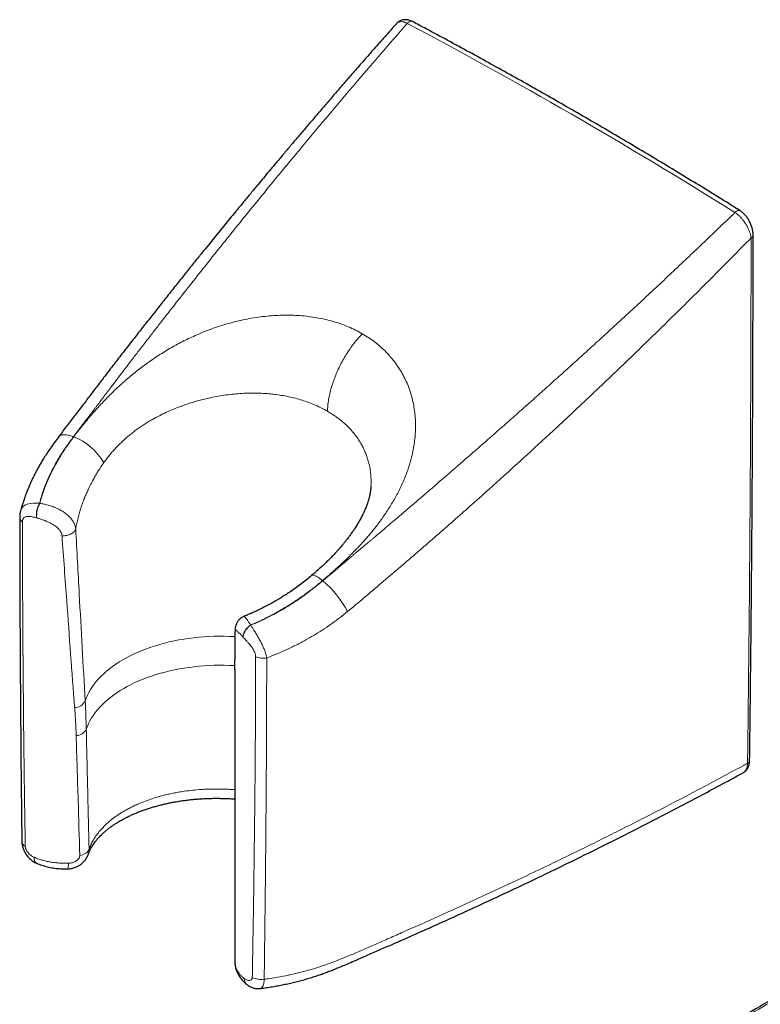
# Model space of a CAD drawing. Header units: millimetres. Extents: x 8 to 1162, y 12 to 2222.
# Tile 6 of 54: x 898 to 953, y 451 to 525. Entities that reach past the tile are written whole.
import ezdxf

# ---------------------------------------------------------------- set-up
doc = ezdxf.new("R2010")
doc.units = ezdxf.units.MM

msp = doc.modelspace()

# ---------------------------------------------------------------- linework, layer by layer
at = {"color": 7, "linetype": 'Continuous', "lineweight": 30}
for p, q in [((924.116, 489.966), (924.116, 489.957)), ((913.877, 476.138), (913.877, 476.862)), ((913.873, 476.138), (913.873, 454.16)), ((913.873, 454.159), (913.874, 454.138))]:
    msp.add_line(p, q, dxfattribs=at)
at = {"color": 8, "linetype": 'Continuous', "lineweight": 0}
for p, q in [((899.168, 488.663), (899.185, 488.66)), ((915.067, 479.486), (915.057, 479.497)), ((913.877, 476.862), (913.877, 478.695))]:
    msp.add_line(p, q, dxfattribs=at)
at = {"color": 8, "linetype": 'Continuous', "lineweight": 0, "flags": 128}
for points in [[(901.719, 493.682), (901.578, 493.73), (901.443, 493.768), (901.314, 493.797), (901.192, 493.815), (901.077, 493.824), (900.972, 493.822), (900.876, 493.81), (900.79, 493.788), (900.715, 493.757), (900.65, 493.715), (900.598, 493.664), (900.585, 493.648)], [(901.737, 493.672), (901.735, 493.673), (901.732, 493.674), (901.73, 493.676), (901.728, 493.677), (901.726, 493.678), (901.723, 493.679), (901.721, 493.681), (901.719, 493.682)], [(897.734, 488.072), (897.745, 488.126), (897.821, 488.286), (897.932, 488.422), (898.071, 488.526), (898.243, 488.604), (898.465, 488.66), (898.722, 488.685), (898.938, 488.683), (899.169, 488.663), (899.169, 488.663), (899.169, 488.663)], [(920.48, 482.852), (920.371, 482.938), (920.267, 483.014), (920.168, 483.081), (920.074, 483.137), (919.988, 483.182), (919.908, 483.216), (919.837, 483.239), (919.773, 483.25), (919.719, 483.25), (919.673, 483.238), (919.642, 483.218)], [(920.48, 482.852), (920.482, 482.85), (920.485, 482.849), (920.487, 482.848), (920.489, 482.846), (920.492, 482.845), (920.494, 482.843), (920.496, 482.842), (920.498, 482.841)], [(902.601, 473.781), (902.68, 473.998), (902.773, 474.214), (902.879, 474.427), (902.999, 474.639), (903.133, 474.847), (903.28, 475.052), (903.44, 475.254), (903.613, 475.453), (903.798, 475.648), (903.996, 475.838), (904.206, 476.025), (904.428, 476.206), (904.661, 476.383), (904.905, 476.555), (905.161, 476.721), (905.426, 476.882), (905.702, 477.037), (905.988, 477.185), (906.283, 477.328), (906.587, 477.464), (906.9, 477.594), (907.22, 477.717), (907.549, 477.833), (907.884, 477.942), (908.227, 478.043), (908.575, 478.138), (908.93, 478.224), (909.289, 478.303), (909.654, 478.375), (910.023, 478.438), (910.395, 478.494), (910.772, 478.541), (911.15, 478.581), (911.531, 478.612), (911.914, 478.635), (912.298, 478.65), (912.683, 478.657), (913.068, 478.655), (913.452, 478.645), (913.836, 478.627), (913.877, 478.625)], [(913.878, 476.442), (913.838, 476.444), (913.457, 476.462), (913.076, 476.472), (912.695, 476.474), (912.314, 476.468), (911.933, 476.453), (911.554, 476.43), (911.176, 476.4), (910.8, 476.361), (910.428, 476.314), (910.058, 476.259), (909.693, 476.197), (909.331, 476.126), (908.974, 476.048), (908.623, 475.963), (908.277, 475.87), (907.938, 475.769), (907.605, 475.662), (907.279, 475.547), (906.961, 475.426), (906.651, 475.298), (906.349, 475.163), (906.056, 475.022), (905.773, 474.875), (905.499, 474.721), (905.235, 474.562), (904.981, 474.398), (904.738, 474.228), (904.506, 474.053), (904.286, 473.874), (904.077, 473.689), (903.88, 473.501), (903.695, 473.308), (903.523, 473.112), (903.364, 472.912), (903.217, 472.708), (903.084, 472.502), (902.964, 472.293), (902.857, 472.081), (902.764, 471.868), (902.685, 471.652)]]:
    msp.add_lwpolyline(points, dxfattribs=at)
at = {"color": 8, "linetype": 'Continuous', "lineweight": 0}
for centre, radius, start, end in [((900.155, 489.563), 4.403, 29.26238, 68.94225), ((900.768, 487.75), 1.842, 150.28877, 185.52772), ((900.801, 487.752), 1.854, 150.67839, 185.72089), ((915.265, 476.779), 8.008, 27.76854, 49.19382), ((915.75, 478.392), 1.304, 122.1066, 170.18148), ((915.771, 478.379), 1.311, 122.46707, 170.30612), ((901.772, 474.227), 0.942, 272.28243, 331.72213), ((901.898, 472.08), 0.896, 271.49423, 331.52075), ((952.372, 469.327), 0.252, 291.90802, 354.74413), ((898.282, 463.251), 0.452, 184.42913, 245.04618), ((902.132, 463.014), 0.862, 274.46725, 331.89553), ((899.178, 461.925), 0.427, 167.6044, 235.86729), ((900.266, 461.472), 1.073, 342.01247, 4.94842), ((915.865, 454.353), 1.538, 243.59522, 277.9119), ((915.169, 452.859), 0.576, 178.25909, 229.37931)]:
    msp.add_arc(centre, radius, start, end, dxfattribs=at)
msp.add_ellipse((939.32, 119.538), major_axis=(-207.731, 422.504), ratio=0.573691, start_param=5.536402, end_param=5.613694, dxfattribs=at)
at = {"color": 7, "linetype": 'Continuous', "lineweight": 30}
for points, knots in [([(927.232, 524.932), (927.224, 524.936), (927.197, 524.95), (927.127, 524.983), (927.029, 525.021), (926.914, 525.051), (926.799, 525.069), (926.687, 525.074), (926.575, 525.066), (926.467, 525.044), (926.364, 525.01), (926.268, 524.965), (926.18, 524.91), (926.099, 524.845), (926.052, 524.795), (926.028, 524.77)], [0, 0, 0, 0, 0.020241, 0.071966, 0.164835, 0.258615, 0.339904, 0.427782, 0.513263, 0.597604, 0.680522, 0.761132, 0.840441, 0.920487, 1, 1, 1, 1]), ([(951.905, 510.689), (951.62, 510.867), (950.792, 511.384), (949.422, 512.231), (947.796, 513.228), (946.169, 514.214), (944.541, 515.191), (942.914, 516.157), (941.287, 517.112), (939.659, 518.057), (938.032, 518.992), (936.404, 519.917), (934.777, 520.831), (933.15, 521.735), (931.522, 522.628), (929.896, 523.511), (928.466, 524.278), (927.579, 524.748), (927.234, 524.931)], [0, 0, 0, 0, 0.034718, 0.100674, 0.166627, 0.232579, 0.298528, 0.364476, 0.430423, 0.49637, 0.562317, 0.628264, 0.694211, 0.76016, 0.82611, 0.892062, 0.958017, 1, 1, 1, 1]), ([(926.029, 524.771), (925.839, 524.557), (925.378, 524.04), (924.661, 523.228), (923.884, 522.345), (923.136, 521.491), (922.418, 520.667), (921.729, 519.873), (921.048, 519.084), (920.376, 518.303), (919.716, 517.532), (919.09, 516.798), (918.497, 516.1), (917.938, 515.439), (917.411, 514.814), (916.918, 514.226), (916.456, 513.676), (916.027, 513.162), (915.656, 512.716), (915.337, 512.332), (915.065, 512.004), (914.799, 511.683), (914.526, 511.353), (914.219, 510.98), (913.874, 510.56), (913.489, 510.092), (913.079, 509.591), (912.645, 509.059), (912.186, 508.495), (911.703, 507.899), (911.177, 507.248), (910.607, 506.541), (909.992, 505.774), (909.349, 504.968), (908.677, 504.123), (908.018, 503.292), (907.376, 502.477), (906.753, 501.683), (906.111, 500.862), (905.45, 500.015), (904.772, 499.139), (904.128, 498.303), (903.521, 497.507), (902.951, 496.757), (902.368, 495.991), (901.778, 495.214), (901.176, 494.432), (900.783, 493.911), (900.585, 493.648)], [0, 0, 0, 0, 0.021102, 0.051026, 0.07995, 0.107874, 0.134799, 0.160725, 0.18565, 0.211914, 0.236968, 0.260812, 0.283447, 0.304872, 0.325088, 0.344093, 0.361889, 0.378476, 0.393853, 0.405086, 0.415573, 0.425548, 0.436132, 0.447469, 0.461525, 0.476589, 0.492662, 0.509743, 0.527832, 0.54693, 0.567036, 0.590317, 0.614818, 0.64054, 0.667482, 0.695644, 0.720046, 0.745293, 0.771377, 0.798297, 0.826049, 0.854674, 0.877823, 0.901519, 0.925753, 0.95044, 0.975053, 1, 1, 1, 1]), ([(952.889, 508.854), (952.889, 508.865), (952.889, 508.897), (952.886, 508.978), (952.875, 509.094), (952.852, 509.235), (952.819, 509.377), (952.777, 509.517), (952.726, 509.655), (952.667, 509.79), (952.601, 509.92), (952.527, 510.046), (952.447, 510.166), (952.361, 510.28), (952.268, 510.386), (952.17, 510.485), (952.067, 510.575), (951.981, 510.64), (951.923, 510.677), (951.906, 510.688), (951.905, 510.689)], [0, 0, 0, 0, 0.016968, 0.049722, 0.118858, 0.18729, 0.254423, 0.322055, 0.38872, 0.454142, 0.519464, 0.58441, 0.648625, 0.712246, 0.776451, 0.84092, 0.904224, 0.968598, 0.998072, 1, 1, 1, 1]), ([(952.621, 469.304), (952.635, 470.344), (952.67, 473.006), (952.72, 477.396), (952.769, 482.409), (952.809, 487.523), (952.841, 492.658), (952.865, 497.913), (952.88, 503.26), (952.887, 506.917), (952.886, 508.794), (952.886, 508.854)], [0, 0, 0, 0, 0.079247, 0.202642, 0.33394, 0.460174, 0.590755, 0.723388, 0.858237, 0.995454, 1, 1, 1, 1]), ([(900.585, 493.648), (900.484, 493.511), (900.283, 493.239), (899.997, 492.834), (899.731, 492.442), (899.533, 492.136), (899.393, 491.909), (899.301, 491.756), (899.212, 491.605), (899.13, 491.462), (899.057, 491.332), (898.991, 491.212), (898.925, 491.088), (898.839, 490.924), (898.734, 490.718), (898.619, 490.481), (898.512, 490.25), (898.424, 490.05), (898.353, 489.885), (898.295, 489.744), (898.234, 489.595), (898.167, 489.422), (898.097, 489.235), (898.031, 489.05), (897.974, 488.882), (897.926, 488.736), (897.882, 488.597), (897.836, 488.45), (897.785, 488.273), (897.748, 488.145), (897.73, 488.074), (897.73, 488.073)], [0, 0, 0, 0, 0.0787638, 0.1569628, 0.229978, 0.2993979, 0.3271118, 0.3550515, 0.383079, 0.4094393, 0.4328493, 0.4533166, 0.4742334, 0.4992082, 0.5413, 0.5839746, 0.6249761, 0.6632002, 0.6890896, 0.7115167, 0.7366927, 0.7670229, 0.8014546, 0.8336402, 0.8625213, 0.8886226, 0.908752, 0.9339148, 0.964136, 0.9994454, 1, 1, 1, 1]), ([(924.119, 489.967), (924.117, 489.944), (924.115, 489.901), (924.109, 489.827), (924.101, 489.753), (924.094, 489.698), (924.089, 489.658), (924.084, 489.619), (924.077, 489.574), (924.068, 489.52), (924.057, 489.458), (924.044, 489.389), (924.03, 489.318), (924.014, 489.246), (923.995, 489.164), (923.972, 489.074), (923.946, 488.981), (923.921, 488.894), (923.893, 488.805), (923.862, 488.707), (923.821, 488.59), (923.772, 488.457), (923.715, 488.311), (923.656, 488.168), (923.6, 488.044), (923.548, 487.929), (923.491, 487.811), (923.423, 487.674), (923.344, 487.522), (923.255, 487.361), (923.163, 487.199), (923.068, 487.04), (922.975, 486.891), (922.888, 486.755), (922.808, 486.636), (922.726, 486.515), (922.631, 486.378), (922.518, 486.222), (922.4, 486.065), (922.299, 485.934), (922.219, 485.832), (922.153, 485.749), (922.078, 485.657), (921.986, 485.545), (921.872, 485.41), (921.736, 485.253), (921.575, 485.073), (921.389, 484.87), (921.175, 484.645), (920.932, 484.398), (920.658, 484.13), (920.351, 483.843), (920.011, 483.535), (919.768, 483.327), (919.642, 483.218)], [0, 0, 0, 0, 0.018213, 0.033724, 0.046591, 0.056644, 0.064104, 0.072044, 0.080841, 0.090963, 0.102569, 0.115671, 0.128571, 0.141228, 0.153932, 0.170918, 0.187085, 0.200941, 0.213551, 0.230011, 0.247661, 0.268068, 0.291211, 0.313025, 0.331353, 0.346041, 0.362616, 0.381959, 0.404003, 0.42633, 0.449137, 0.471021, 0.491886, 0.510529, 0.526557, 0.540706, 0.559678, 0.581768, 0.603917, 0.623542, 0.634933, 0.645298, 0.657228, 0.672273, 0.690447, 0.711775, 0.736287, 0.764031, 0.79508, 0.829447, 0.86711, 0.908037, 0.952295, 1, 1, 1, 1]), ([(897.729, 488.071), (897.719, 488.03), (897.699, 487.948), (897.682, 487.824), (897.674, 487.711), (897.672, 487.643), (897.672, 487.612)], [0, 0, 0, 0, 0.268615, 0.541738, 0.795205, 1, 1, 1, 1]), ([(897.672, 487.612), (897.672, 487.611), (897.671, 487.609), (897.672, 487.606), (897.672, 487.605)], [0, 0, 0, 0, 0.388258, 1, 1, 1, 1]), ([(897.673, 487.605), (897.673, 487.145), (897.674, 485.322), (897.683, 482.11), (897.7, 477.948), (897.727, 473.718), (897.763, 469.42), (897.798, 465.912), (897.825, 463.836), (897.833, 463.216)], [0, 0, 0, 0, 0.056819, 0.225122, 0.395974, 0.569401, 0.745418, 0.924013, 1, 1, 1, 1]), ([(919.642, 483.218), (919.504, 483.104), (919.238, 482.882), (918.838, 482.572), (918.457, 482.292), (918.097, 482.041), (917.76, 481.817), (917.45, 481.62), (917.167, 481.448), (916.907, 481.295), (916.544, 481.09), (916.07, 480.837), (915.589, 480.603), (915.219, 480.434), (914.943, 480.314), (914.722, 480.221), (914.593, 480.17), (914.568, 480.161)], [0, 0, 0, 0, 0.092396, 0.178663, 0.258906, 0.333183, 0.401525, 0.462845, 0.51837, 0.56804, 0.613836, 0.727485, 0.836493, 0.880408, 0.930505, 0.986973, 1, 1, 1, 1]), ([(914.569, 480.159), (914.562, 480.157), (914.519, 480.142), (914.446, 480.103), (914.35, 480.043), (914.263, 479.974), (914.186, 479.899), (914.122, 479.821), (914.067, 479.741), (914.02, 479.659), (913.982, 479.574), (913.951, 479.491), (913.928, 479.41), (913.911, 479.33), (913.899, 479.251), (913.89, 479.169), (913.883, 479.074), (913.879, 478.956), (913.877, 478.835), (913.877, 478.753), (913.876, 478.724)], [0, 0, 0, 0, 0.010393, 0.069224, 0.126678, 0.182906, 0.238042, 0.290751, 0.338423, 0.389559, 0.43943, 0.488382, 0.536818, 0.58566, 0.6363, 0.691475, 0.756216, 0.843721, 0.944186, 1, 1, 1, 1]), ([(913.876, 478.725), (913.876, 478.686), (913.874, 478.068), (913.874, 477.45), (913.875, 476.87)], [0, 0, 0, 0, 0.062841, 1, 1, 1, 1]), ([(952.127, 468.376), (952.137, 468.381), (952.177, 468.401), (952.243, 468.448), (952.322, 468.517), (952.392, 468.594), (952.453, 468.679), (952.506, 468.772), (952.55, 468.873), (952.584, 468.98), (952.608, 469.095), (952.621, 469.202), (952.622, 469.273), (952.623, 469.302)], [0, 0, 0, 0, 0.028438, 0.12497, 0.220215, 0.314325, 0.410177, 0.50835, 0.608736, 0.71015, 0.815055, 0.923998, 1, 1, 1, 1]), ([(985.983, 469.133), (985.198, 468.709), (983.546, 467.817), (981.037, 466.452), (978.453, 465.037), (975.878, 463.618), (973.31, 462.193), (970.751, 460.762), (968.201, 459.327), (965.659, 457.886), (963.127, 456.44), (960.604, 454.989), (958.093, 453.534), (955.592, 452.074), (953.099, 450.609), (950.614, 449.138), (948.138, 447.661), (945.671, 446.18), (943.213, 444.694), (940.765, 443.203), (938.602, 441.879), (937.259, 441.049), (936.726, 440.72)], [0, 0, 0, 0, 0.046255, 0.097347, 0.148463, 0.199597, 0.250744, 0.3019, 0.35306, 0.404216, 0.455364, 0.506499, 0.557616, 0.608613, 0.659706, 0.710806, 0.761911, 0.813019, 0.864125, 0.915228, 0.966324, 1, 1, 1, 1]), ([(915.774, 452.139), (915.789, 452.141), (915.95, 452.161), (916.254, 452.205), (916.686, 452.272), (917.113, 452.348), (917.534, 452.429), (917.95, 452.518), (918.362, 452.614), (918.768, 452.717), (919.169, 452.826), (919.565, 452.943), (919.956, 453.067), (920.322, 453.191), (920.666, 453.314), (920.987, 453.436), (921.335, 453.572), (921.717, 453.728), (922.147, 453.909), (922.622, 454.115), (923.206, 454.369), (924.247, 454.821), (925.631, 455.42), (927.303, 456.157), (928.906, 456.871), (930.53, 457.605), (932.145, 458.346), (933.753, 459.092), (935.352, 459.845), (936.944, 460.604), (938.527, 461.369), (940.103, 462.141), (941.675, 462.921), (943.243, 463.709), (944.806, 464.505), (946.361, 465.307), (947.907, 466.114), (949.445, 466.928), (950.852, 467.682), (951.743, 468.166), (952.127, 468.375)], [0, 0, 0, 0, 0.00096, 0.010626, 0.020326, 0.029919, 0.039481, 0.049021, 0.058547, 0.068068, 0.077593, 0.087127, 0.096678, 0.106256, 0.114386, 0.122574, 0.130954, 0.141492, 0.152801, 0.16536, 0.180006, 0.20055, 0.250377, 0.292751, 0.33748, 0.382208, 0.426935, 0.47166, 0.516383, 0.561104, 0.605821, 0.650533, 0.695306, 0.740388, 0.785468, 0.83055, 0.875632, 0.920718, 0.965807, 1, 1, 1, 1]), ([(902.836, 462.239), (902.843, 462.26), (902.868, 462.336), (902.924, 462.468), (903.002, 462.633), (903.091, 462.795), (903.19, 462.953), (903.298, 463.109), (903.417, 463.265), (903.548, 463.421), (903.686, 463.572), (903.831, 463.719), (903.986, 463.865), (904.156, 464.013), (904.339, 464.16), (904.532, 464.305), (904.734, 464.447), (904.948, 464.587), (905.171, 464.723), (905.404, 464.856), (905.645, 464.984), (905.897, 465.109), (906.158, 465.23), (906.427, 465.346), (906.704, 465.458), (906.988, 465.564), (907.282, 465.665), (907.583, 465.761), (907.89, 465.852), (908.205, 465.936), (908.525, 466.015), (908.85, 466.088), (909.181, 466.154), (909.516, 466.214), (909.856, 466.267), (910.2, 466.314), (910.548, 466.355), (910.899, 466.389), (911.254, 466.416), (911.611, 466.436), (911.968, 466.45), (912.326, 466.457), (912.684, 466.456), (913.042, 466.449), (913.401, 466.435), (913.678, 466.42), (913.835, 466.408), (913.873, 466.405)], [0, 0, 0, 0, 0.00992, 0.035874, 0.061224, 0.085991, 0.109752, 0.13251, 0.155508, 0.178652, 0.201841, 0.222568, 0.244198, 0.266929, 0.289459, 0.311864, 0.334218, 0.356557, 0.379283, 0.401374, 0.423728, 0.446251, 0.468847, 0.491459, 0.513638, 0.536319, 0.558954, 0.581596, 0.60428, 0.626999, 0.649741, 0.672459, 0.695172, 0.717906, 0.740685, 0.763532, 0.786395, 0.809278, 0.832272, 0.855299, 0.878255, 0.901095, 0.923923, 0.946824, 0.969712, 0.992629, 1, 1, 1, 1]), ([(897.832, 463.217), (897.832, 463.214), (897.83, 463.169), (897.838, 463.079), (897.856, 462.95), (897.885, 462.819), (897.925, 462.688), (897.976, 462.557), (898.037, 462.429), (898.108, 462.302), (898.191, 462.179), (898.284, 462.06), (898.386, 461.948), (898.499, 461.843), (898.62, 461.749), (898.747, 461.666), (898.854, 461.607), (898.92, 461.58), (898.938, 461.573)], [0, 0, 0, 0, 0.004217, 0.06623, 0.129899, 0.193669, 0.260189, 0.326351, 0.393426, 0.462602, 0.53349, 0.604523, 0.676913, 0.750904, 0.824463, 0.897214, 0.97062, 1, 1, 1, 1]), ([(901.287, 461.141), (901.297, 461.141), (901.354, 461.141), (901.459, 461.152), (901.6, 461.175), (901.74, 461.211), (901.876, 461.258), (902.009, 461.318), (902.137, 461.388), (902.259, 461.469), (902.373, 461.561), (902.48, 461.662), (902.577, 461.773), (902.664, 461.891), (902.738, 462.016), (902.795, 462.131), (902.821, 462.206), (902.832, 462.236)], [0, 0, 0, 0, 0.014986, 0.085015, 0.155373, 0.227024, 0.299061, 0.370025, 0.442105, 0.515268, 0.587896, 0.66053, 0.734143, 0.807607, 0.879737, 0.952594, 1, 1, 1, 1]), ([(898.938, 461.571), (898.938, 461.571), (899.003, 461.542), (899.137, 461.49), (899.341, 461.417), (899.551, 461.353), (899.764, 461.298), (899.982, 461.25), (900.202, 461.211), (900.424, 461.18), (900.647, 461.158), (900.871, 461.144), (901.084, 461.137), (901.223, 461.14), (901.287, 461.141)], [0, 0, 0, 0, 0.000842, 0.093812, 0.186696, 0.279448, 0.372058, 0.464544, 0.556782, 0.648213, 0.739536, 0.830888, 0.922317, 1, 1, 1, 1]), ([(913.875, 454.111), (913.876, 454.075), (913.878, 453.987), (913.896, 453.848), (913.927, 453.694), (913.971, 453.543), (914.027, 453.394), (914.094, 453.249), (914.173, 453.108), (914.264, 452.97), (914.366, 452.836), (914.479, 452.706), (914.605, 452.582), (914.711, 452.487), (914.778, 452.436), (914.795, 452.422)], [0, 0, 0, 0, 0.054433, 0.133794, 0.213188, 0.292893, 0.373185, 0.454332, 0.536203, 0.619225, 0.703777, 0.790006, 0.877981, 0.967667, 1, 1, 1, 1]), ([(914.795, 452.422), (914.822, 452.401), (914.885, 452.352), (914.993, 452.288), (915.112, 452.23), (915.231, 452.187), (915.352, 452.155), (915.478, 452.134), (915.608, 452.127), (915.707, 452.13), (915.762, 452.139), (915.774, 452.141)], [0, 0, 0, 0, 0.097643, 0.229306, 0.360689, 0.477282, 0.592551, 0.717572, 0.841376, 0.964646, 1, 1, 1, 1])]:
    msp.add_open_spline(points, degree=3, knots=knots, dxfattribs=at)
at = {"color": 8, "linetype": 'Continuous', "lineweight": 0}
for points, knots in [([(926.852, 524.797), (926.852, 524.797), (926.792, 524.828), (926.672, 524.879), (926.503, 524.922), (926.347, 524.929), (926.21, 524.9), (926.103, 524.847), (926.053, 524.791), (926.032, 524.768)], [0, 0, 0, 0, 0.000041, 0.174081, 0.352887, 0.525647, 0.702906, 0.87813, 1, 1, 1, 1]), ([(926.852, 524.797), (926.879, 524.823), (926.933, 524.876), (927.021, 524.928), (927.106, 524.954), (927.179, 524.955), (927.217, 524.936), (927.232, 524.928)], [0, 0, 0, 0, 0.212471, 0.424942, 0.637414, 0.849885, 1, 1, 1, 1]), ([(926.852, 524.797), (926.169, 524.014), (924.798, 522.442), (922.759, 520.065), (920.723, 517.662), (919.107, 515.728), (917.903, 514.274), (917.107, 513.308), (916.312, 512.338), (915.518, 511.365), (914.728, 510.392), (913.956, 509.436), (913.2, 508.494), (912.326, 507.402), (911.319, 506.135), (910.177, 504.688), (909.229, 503.48), (908.477, 502.517), (907.915, 501.795), (907.347, 501.063), (906.783, 500.334), (906.253, 499.646), (905.759, 499.003), (905.3, 498.403), (904.966, 497.963), (904.755, 497.685), (904.655, 497.553), (904.552, 497.418), (904.433, 497.26), (904.297, 497.081), (904.146, 496.881), (903.987, 496.671), (903.83, 496.463), (903.678, 496.263), (903.534, 496.072), (903.398, 495.893), (903.275, 495.731), (903.155, 495.573), (903.031, 495.409), (902.895, 495.231), (902.75, 495.041), (902.593, 494.836), (902.426, 494.617), (902.257, 494.396), (902.099, 494.187), (901.957, 494), (901.832, 493.834), (901.755, 493.73), (901.719, 493.682)], [0, 0, 0, 0, 0.0770791, 0.1547178, 0.2329211, 0.3116935, 0.3427966, 0.3739885, 0.4052695, 0.4366399, 0.4681, 0.4991405, 0.5287759, 0.5587613, 0.6041912, 0.6504026, 0.6973959, 0.7198214, 0.7424209, 0.766355, 0.7896718, 0.8119747, 0.8318759, 0.8508941, 0.8690294, 0.8736698, 0.877291, 0.8815473, 0.8865267, 0.8922291, 0.8985335, 0.9055354, 0.9121507, 0.9182399, 0.924555, 0.9302271, 0.935256, 0.9399502, 0.9452078, 0.9508444, 0.95686, 0.9632546, 0.970392, 0.9776673, 0.9842657, 0.9901872, 0.995432, 1, 1, 1, 1]), ([(951.519, 510.557), (950.755, 509.821), (949.22, 508.344), (946.888, 506.136), (944.522, 503.923), (942.611, 502.16), (941.171, 500.842), (940.213, 499.97), (939.249, 499.097), (938.281, 498.224), (937.312, 497.355), (936.359, 496.503), (935.418, 495.668), (934.326, 494.701), (933.058, 493.585), (931.607, 492.317), (930.393, 491.262), (929.425, 490.424), (928.699, 489.797), (927.962, 489.163), (927.227, 488.532), (926.533, 487.939), (925.884, 487.385), (925.278, 486.871), (924.833, 486.494), (924.551, 486.257), (924.418, 486.144), (924.281, 486.029), (924.121, 485.895), (923.94, 485.742), (923.737, 485.571), (923.524, 485.393), (923.314, 485.216), (923.111, 485.045), (922.918, 484.883), (922.736, 484.73), (922.572, 484.591), (922.412, 484.457), (922.246, 484.316), (922.066, 484.164), (921.874, 484.001), (921.666, 483.825), (921.445, 483.637), (921.222, 483.448), (921.011, 483.269), (920.821, 483.11), (920.653, 482.969), (920.548, 482.881), (920.498, 482.841)], [0, 0, 0, 0, 0.0770791, 0.1547178, 0.2329211, 0.3116935, 0.3427966, 0.3739885, 0.4052695, 0.4366399, 0.4681, 0.4991405, 0.5287759, 0.5587613, 0.6041912, 0.6504026, 0.6973959, 0.7198214, 0.7424209, 0.766355, 0.7896718, 0.8119747, 0.8318759, 0.8508941, 0.8690294, 0.8736698, 0.877291, 0.8815473, 0.8865267, 0.8922291, 0.8985335, 0.9055354, 0.9121507, 0.9182399, 0.924555, 0.9302271, 0.935256, 0.9399502, 0.9452078, 0.9508444, 0.95686, 0.9632546, 0.970392, 0.9776673, 0.9842657, 0.9901872, 0.995432, 1, 1, 1, 1]), ([(951.519, 510.557), (951.547, 510.583), (951.603, 510.635), (951.69, 510.687), (951.774, 510.714), (951.849, 510.716), (951.887, 510.696), (951.904, 510.687)], [0, 0, 0, 0, 0.204811, 0.409621, 0.614432, 0.819243, 1, 1, 1, 1]), ([(951.519, 510.557), (951.519, 510.557), (951.578, 510.519), (951.698, 510.432), (951.874, 510.275), (952.044, 510.094), (952.201, 509.896), (952.345, 509.682), (952.472, 509.458), (952.579, 509.224), (952.656, 509.006), (952.706, 508.811), (952.725, 508.697), (952.731, 508.642), (952.731, 508.642)], [0, 0, 0, 0, 0.000024, 0.100503, 0.203734, 0.303475, 0.405813, 0.506976, 0.610664, 0.717831, 0.827775, 0.913222, 0.999976, 1, 1, 1, 1]), ([(922.351, 480.51), (922.773, 480.86), (923.624, 481.567), (924.894, 482.661), (926.183, 483.752), (927.469, 484.851), (928.744, 485.956), (930.012, 487.067), (931.626, 488.493), (933.58, 490.239), (935.866, 492.312), (938.382, 494.63), (941.119, 497.199), (944.071, 500.023), (946.99, 502.873), (949.88, 505.744), (951.78, 507.676), (952.731, 508.642)], [0, 0, 0, 0, 0.039559, 0.079895, 0.120585, 0.161242, 0.20178, 0.242322, 0.282886, 0.357267, 0.431647, 0.506023, 0.604814, 0.703609, 0.802407, 0.901205, 1, 1, 1, 1]), ([(952.731, 508.641), (952.731, 508.369), (952.73, 507.009), (952.726, 503.473), (952.711, 498.038), (952.679, 491.196), (952.628, 484.036), (952.559, 476.557), (952.497, 471.581), (952.467, 469.092)], [0, 0, 0, 0, 0.020566, 0.102828, 0.267352, 0.431877, 0.621251, 0.810626, 1, 1, 1, 1]), ([(952.731, 508.642), (952.754, 508.656), (952.8, 508.684), (952.849, 508.735), (952.879, 508.79), (952.892, 508.83), (952.888, 508.852), (952.888, 508.854)], [0, 0, 0, 0, 0.2435368, 0.4870737, 0.7306105, 0.9741473, 1, 1, 1, 1]), ([(901.737, 493.672), (901.835, 493.8), (902.029, 494.052), (902.324, 494.423), (902.616, 494.783), (902.908, 495.132), (903.199, 495.469), (903.498, 495.807), (903.788, 496.123), (904.069, 496.421), (904.331, 496.69), (904.594, 496.952), (904.858, 497.209), (905.124, 497.459), (905.391, 497.702), (905.7, 497.976), (906.056, 498.278), (906.46, 498.605), (906.87, 498.922), (907.287, 499.228), (907.71, 499.524), (908.148, 499.814), (908.601, 500.099), (909.069, 500.376), (909.543, 500.639), (910.021, 500.888), (910.505, 501.123), (911.037, 501.364), (911.618, 501.605), (912.246, 501.841), (912.876, 502.052), (913.508, 502.239), (914.15, 502.402), (914.802, 502.542), (915.464, 502.656), (916.127, 502.743), (916.789, 502.801), (917.451, 502.831), (918.112, 502.831), (918.769, 502.799), (919.413, 502.737), (920.045, 502.643), (920.665, 502.517), (921.27, 502.361), (921.854, 502.175), (922.415, 501.958), (922.955, 501.714), (923.294, 501.526), (923.463, 501.432)], [0, 0, 0, 0, 0.019791, 0.0391134, 0.0579715, 0.0763699, 0.0943135, 0.1118077, 0.1307143, 0.1458106, 0.1607045, 0.1754009, 0.1899045, 0.2042204, 0.2183538, 0.2323102, 0.2525748, 0.2726741, 0.2926269, 0.3124522, 0.3321695, 0.3517985, 0.3725478, 0.3931478, 0.4136249, 0.4340062, 0.454319, 0.4745909, 0.5002014, 0.5255854, 0.5507995, 0.5759015, 0.6009502, 0.6269041, 0.6529419, 0.6791818, 0.7054175, 0.7315768, 0.7585161, 0.7853237, 0.8120791, 0.8388621, 0.8657703, 0.8928397, 0.9197126, 0.9464733, 0.9732072, 1, 1, 1, 1]), ([(920.48, 482.852), (920.609, 482.962), (920.864, 483.179), (921.235, 483.506), (921.593, 483.828), (921.937, 484.147), (922.268, 484.461), (922.595, 484.782), (922.9, 485.09), (923.183, 485.386), (923.437, 485.66), (923.682, 485.933), (923.919, 486.205), (924.147, 486.476), (924.367, 486.747), (924.612, 487.059), (924.877, 487.413), (925.158, 487.811), (925.424, 488.211), (925.675, 488.613), (925.91, 489.017), (926.135, 489.431), (926.346, 489.855), (926.544, 490.288), (926.723, 490.721), (926.882, 491.154), (927.023, 491.587), (927.156, 492.059), (927.275, 492.567), (927.371, 493.109), (927.437, 493.646), (927.471, 494.178), (927.474, 494.71), (927.445, 495.243), (927.381, 495.776), (927.284, 496.302), (927.153, 496.818), (926.986, 497.327), (926.784, 497.825), (926.545, 498.31), (926.272, 498.777), (925.966, 499.225), (925.625, 499.654), (925.252, 500.062), (924.849, 500.446), (924.416, 500.803), (923.957, 501.135), (923.628, 501.333), (923.463, 501.432)], [0, 0, 0, 0, 0.019791, 0.0391134, 0.0579715, 0.0763699, 0.0943135, 0.1118077, 0.1307143, 0.1458106, 0.1607045, 0.1754009, 0.1899045, 0.2042204, 0.2183538, 0.2323102, 0.2525748, 0.2726741, 0.2926269, 0.3124522, 0.3321695, 0.3517985, 0.3725478, 0.3931478, 0.4136249, 0.4340062, 0.454319, 0.4745909, 0.5002014, 0.5255854, 0.5507995, 0.5759015, 0.6009502, 0.6269041, 0.6529419, 0.6791818, 0.7054175, 0.7315768, 0.7585161, 0.7853237, 0.8120791, 0.8388621, 0.8657703, 0.8928397, 0.9197126, 0.9464733, 0.9732072, 1, 1, 1, 1]), ([(920.838, 495.6), (920.846, 495.741), (920.863, 496.026), (920.925, 496.47), (921.015, 496.922), (921.134, 497.38), (921.281, 497.842), (921.455, 498.304), (921.655, 498.763), (921.879, 499.215), (922.126, 499.657), (922.394, 500.086), (922.681, 500.5), (922.958, 500.86), (923.22, 501.17), (923.382, 501.345), (923.463, 501.432)], [0, 0, 0, 0, 0.074044, 0.148353, 0.222662, 0.296706, 0.37075, 0.445058, 0.519367, 0.593411, 0.667455, 0.741764, 0.816073, 0.890117, 0.945058, 1, 1, 1, 1]), ([(920.838, 495.6), (920.696, 495.679), (920.415, 495.835), (919.971, 496.043), (919.519, 496.23), (919.052, 496.395), (918.567, 496.541), (918.058, 496.668), (917.526, 496.774), (917.02, 496.851), (916.545, 496.904), (916.105, 496.938), (915.65, 496.959), (915.18, 496.964), (914.664, 496.952), (914.105, 496.92), (913.509, 496.863), (912.916, 496.783), (912.379, 496.689), (911.899, 496.59), (911.474, 496.49), (911.056, 496.379), (910.646, 496.259), (910.243, 496.129), (909.785, 495.968), (909.275, 495.769), (908.721, 495.526), (908.188, 495.266), (907.733, 495.019), (907.349, 494.794), (907.033, 494.596), (906.731, 494.394), (906.444, 494.189), (906.169, 493.982), (905.909, 493.773), (905.659, 493.56), (905.417, 493.342), (905.183, 493.118), (904.96, 492.89), (904.747, 492.66), (904.545, 492.427), (904.352, 492.192), (904.169, 491.956), (904.053, 491.795), (903.996, 491.715)], [0, 0, 0, 0, 0.0301814, 0.0597877, 0.0888231, 0.1172919, 0.1464032, 0.1760597, 0.206251, 0.2369817, 0.2602146, 0.2838951, 0.3081146, 0.3328745, 0.3581764, 0.389225, 0.4200667, 0.4507312, 0.4812213, 0.5035768, 0.5257894, 0.5477749, 0.5695342, 0.5910683, 0.6123781, 0.6439223, 0.6749678, 0.7055181, 0.7355771, 0.755483, 0.7750054, 0.7940774, 0.8127009, 0.8308778, 0.8486104, 0.8659008, 0.8834674, 0.9008248, 0.9179411, 0.9348188, 0.9514606, 0.9678694, 0.9840482, 1, 1, 1, 1]), ([(920.838, 495.6), (920.976, 495.517), (921.249, 495.354), (921.625, 495.088), (921.974, 494.813), (922.296, 494.523), (922.597, 494.215), (922.877, 493.885), (923.135, 493.536), (923.348, 493.198), (923.522, 492.877), (923.663, 492.575), (923.788, 492.26), (923.897, 491.932), (923.992, 491.567), (924.068, 491.169), (924.115, 490.74), (924.133, 490.339), (924.121, 490.08), (924.116, 489.966)], [0, 0, 0, 0, 0.063584, 0.125957, 0.187127, 0.247103, 0.308433, 0.370911, 0.434516, 0.499258, 0.548203, 0.598092, 0.649116, 0.701278, 0.754583, 0.819994, 0.884969, 0.949571, 1, 1, 1, 1]), ([(901.719, 493.682), (901.675, 493.623), (901.586, 493.502), (901.45, 493.316), (901.312, 493.122), (901.181, 492.936), (901.057, 492.756), (900.937, 492.577), (900.809, 492.382), (900.678, 492.173), (900.549, 491.961), (900.427, 491.753), (900.313, 491.548), (900.205, 491.347), (900.103, 491.148), (899.944, 490.827), (899.742, 490.381), (899.517, 489.808), (899.322, 489.236), (899.22, 488.854), (899.168, 488.663)], [0, 0, 0, 0, 0.037225, 0.075975, 0.116252, 0.158057, 0.191572, 0.227853, 0.267848, 0.311542, 0.354704, 0.396281, 0.437117, 0.477219, 0.516591, 0.555236, 0.667268, 0.778701, 0.889593, 1, 1, 1, 1]), ([(899.185, 488.66), (899.228, 488.814), (899.313, 489.12), (899.465, 489.573), (899.63, 490.016), (899.811, 490.448), (900.053, 490.977), (900.372, 491.599), (900.788, 492.31), (901.239, 493.002), (901.572, 493.449), (901.737, 493.672)], [0, 0, 0, 0, 0.0897295, 0.1776559, 0.2638034, 0.348195, 0.4308521, 0.5754585, 0.7184242, 0.8598927, 1, 1, 1, 1]), ([(903.996, 491.715), (903.984, 491.698), (903.952, 491.652), (903.889, 491.561), (903.8, 491.43), (903.685, 491.254), (903.547, 491.036), (903.424, 490.832), (903.32, 490.653), (903.24, 490.512), (903.165, 490.375), (903.098, 490.249), (903.04, 490.138), (902.987, 490.034), (902.897, 489.852), (902.779, 489.602), (902.672, 489.359), (902.608, 489.204), (902.577, 489.129), (902.548, 489.057), (902.52, 488.986), (902.493, 488.917), (902.419, 488.723), (902.308, 488.41), (902.174, 487.982), (902.063, 487.569), (901.966, 487.152), (901.916, 486.87), (901.89, 486.724)], [0, 0, 0, 0, 0.01116, 0.029514, 0.057937, 0.095017, 0.140746, 0.195114, 0.222331, 0.251287, 0.281979, 0.306613, 0.328215, 0.349314, 0.36991, 0.438043, 0.500037, 0.51526, 0.530064, 0.544446, 0.558409, 0.571952, 0.585076, 0.673202, 0.756707, 0.835601, 0.914749, 1, 1, 1, 1]), ([(899.185, 488.66), (899.185, 488.66), (899.241, 488.653), (899.355, 488.636), (899.531, 488.603), (899.712, 488.56), (899.894, 488.509), (900.075, 488.449), (900.253, 488.382), (900.432, 488.307), (900.604, 488.224), (900.77, 488.135), (900.928, 488.039), (901.079, 487.936), (901.22, 487.827), (901.349, 487.713), (901.466, 487.595), (901.572, 487.471), (901.664, 487.343), (901.741, 487.213), (901.802, 487.081), (901.85, 486.945), (901.877, 486.826), (901.887, 486.752), (901.89, 486.724), (901.89, 486.724)], [0, 0, 0, 0, 0.000015, 0.047732, 0.095793, 0.144942, 0.194468, 0.242297, 0.290475, 0.339754, 0.389413, 0.437, 0.484928, 0.533934, 0.583311, 0.630848, 0.678722, 0.727659, 0.776963, 0.824468, 0.872826, 0.921184, 0.970421, 0.999985, 1, 1, 1, 1]), ([(897.672, 487.605), (897.677, 487.564), (897.686, 487.481), (897.756, 487.36), (897.838, 487.29), (897.879, 487.255)], [0, 0, 0, 0, 0.325221, 0.66261, 1, 1, 1, 1]), ([(898.935, 487.573), (898.881, 487.587), (898.772, 487.615), (898.607, 487.649), (898.44, 487.673), (898.288, 487.679), (898.16, 487.665), (898.06, 487.631), (897.979, 487.574), (897.925, 487.5), (897.893, 487.411), (897.88, 487.331), (897.879, 487.276), (897.879, 487.255)], [0, 0, 0, 0, 0.099706, 0.200259, 0.321793, 0.445237, 0.544494, 0.645585, 0.735827, 0.829176, 0.893891, 0.960477, 1, 1, 1, 1]), ([(897.879, 487.255), (897.881, 486.165), (897.884, 483.984), (897.903, 479.629), (897.942, 474.183), (898.008, 468.225), (898.067, 464.44), (898.092, 462.841)], [0, 0, 0, 0, 0.134581, 0.269163, 0.536709, 0.804262, 1, 1, 1, 1]), ([(898.957, 487.567), (898.957, 487.567), (898.949, 487.569), (898.942, 487.571), (898.935, 487.573)], [0, 0, 0, 0, 0.001735, 1, 1, 1, 1]), ([(900.857, 486.211), (900.856, 486.229), (900.849, 486.3), (900.814, 486.424), (900.756, 486.537), (900.677, 486.656), (900.572, 486.777), (900.395, 486.928), (900.19, 487.066), (899.958, 487.194), (899.712, 487.308), (899.456, 487.41), (899.201, 487.498), (899.038, 487.544), (898.957, 487.567)], [0, 0, 0, 0, 0.025374, 0.100116, 0.174904, 0.194149, 0.284517, 0.375011, 0.473552, 0.572174, 0.677828, 0.783519, 0.891756, 1, 1, 1, 1]), ([(901.89, 486.724), (901.978, 485.091), (902.138, 482.111), (902.376, 477.797), (902.526, 475.12), (902.601, 473.781)], [0, 0, 0, 0, 0.377523, 0.68876, 1, 1, 1, 1]), ([(901.809, 473.286), (901.708, 474.621), (901.507, 477.291), (901.19, 481.598), (900.975, 484.578), (900.857, 486.211)], [0, 0, 0, 0, 0.311242, 0.622491, 1, 1, 1, 1]), ([(915.057, 479.497), (915.234, 479.574), (915.585, 479.726), (916.098, 479.971), (916.594, 480.223), (917.072, 480.483), (917.652, 480.817), (918.325, 481.235), (919.078, 481.751), (919.799, 482.288), (920.254, 482.664), (920.48, 482.852)], [0, 0, 0, 0, 0.0897295, 0.1776559, 0.2638034, 0.348195, 0.4308521, 0.5754585, 0.7184242, 0.8598927, 1, 1, 1, 1]), ([(920.498, 482.841), (920.438, 482.791), (920.315, 482.689), (920.126, 482.535), (919.927, 482.376), (919.736, 482.224), (919.55, 482.08), (919.365, 481.939), (919.162, 481.787), (918.944, 481.629), (918.72, 481.471), (918.499, 481.32), (918.281, 481.176), (918.064, 481.037), (917.849, 480.903), (917.5, 480.692), (917.011, 480.412), (916.373, 480.078), (915.725, 479.766), (915.286, 479.579), (915.067, 479.486)], [0, 0, 0, 0, 0.037225, 0.075975, 0.116252, 0.158057, 0.191572, 0.227853, 0.267848, 0.311542, 0.354704, 0.396281, 0.437117, 0.477219, 0.516591, 0.555236, 0.667268, 0.778701, 0.889593, 1, 1, 1, 1]), ([(916.268, 477.014), (916.531, 477.117), (917.055, 477.324), (917.824, 477.669), (918.578, 478.039), (919.293, 478.422), (919.97, 478.818), (920.604, 479.218), (921.211, 479.636), (921.791, 480.066), (922.165, 480.362), (922.351, 480.51)], [0, 0, 0, 0, 0.118453, 0.236514, 0.354489, 0.472549, 0.579968, 0.687858, 0.793575, 0.897005, 1, 1, 1, 1]), ([(915.057, 479.497), (915.057, 479.497), (915.03, 479.538), (914.979, 479.617), (914.906, 479.727), (914.84, 479.827), (914.779, 479.916), (914.727, 479.991), (914.681, 480.054), (914.643, 480.103), (914.611, 480.138), (914.588, 480.157), (914.574, 480.164), (914.57, 480.16), (914.569, 480.159)], [0, 0, 0, 0, 0.000031, 0.096728, 0.193425, 0.293047, 0.392669, 0.489597, 0.586526, 0.686413, 0.786301, 0.882732, 0.979164, 1, 1, 1, 1]), ([(913.877, 478.695), (913.878, 478.712), (913.878, 478.778), (913.88, 478.881), (913.883, 478.959), (913.89, 479.027), (913.9, 479.083), (913.925, 479.117), (913.964, 479.114), (914.022, 479.075), (914.1, 479.002), (914.2, 478.898), (914.321, 478.77), (914.416, 478.667), (914.465, 478.614)], [0, 0, 0, 0, 0.025373, 0.09883, 0.174912, 0.194157, 0.283053, 0.375025, 0.472401, 0.572185, 0.676795, 0.783524, 0.890771, 1, 1, 1, 1]), ([(916.269, 477.014), (916.269, 477.014), (916.256, 477.091), (916.221, 477.252), (916.143, 477.506), (916.04, 477.772), (915.917, 478.039), (915.78, 478.305), (915.63, 478.575), (915.469, 478.847), (915.316, 479.094), (915.181, 479.308), (915.104, 479.428), (915.067, 479.486), (915.067, 479.486)], [0, 0, 0, 0, 0.00002, 0.0977, 0.197516, 0.296962, 0.398618, 0.497374, 0.598058, 0.709376, 0.823244, 0.911011, 0.99998, 1, 1, 1, 1]), ([(914.465, 478.614), (914.465, 478.614), (914.469, 478.61), (914.474, 478.605), (914.478, 478.6)], [0, 0, 0, 0, 0.001735, 1, 1, 1, 1]), ([(914.478, 478.6), (914.513, 478.563), (914.583, 478.488), (914.704, 478.356), (914.839, 478.206), (914.977, 478.044), (915.106, 477.882), (915.215, 477.728), (915.294, 477.595), (915.346, 477.49), (915.385, 477.398), (915.416, 477.295), (915.433, 477.198), (915.435, 477.141), (915.436, 477.12)], [0, 0, 0, 0, 0.099693, 0.200233, 0.321751, 0.44518, 0.544423, 0.645501, 0.735732, 0.782212, 0.829198, 0.893904, 0.960482, 1, 1, 1, 1]), ([(915.435, 477.12), (915.433, 476.032), (915.428, 473.857), (915.404, 469.526), (915.354, 464.131), (915.275, 458.257), (915.209, 454.544), (915.181, 452.975)], [0, 0, 0, 0, 0.134581, 0.269163, 0.536709, 0.804262, 1, 1, 1, 1]), ([(916.268, 477.014), (916.196, 477.007), (916.051, 476.993), (915.83, 477.009), (915.619, 477.048), (915.497, 477.096), (915.436, 477.12)], [0, 0, 0, 0, 0.25, 0.5, 0.75, 1, 1, 1, 1]), ([(916.077, 452.829), (916.098, 454.402), (916.14, 457.591), (916.192, 462.405), (916.232, 467.268), (916.259, 472.137), (916.265, 475.388), (916.268, 477.014)], [0, 0, 0, 0, 0.1957304, 0.3967937, 0.5978586, 0.7989284, 1, 1, 1, 1]), ([(902.601, 473.781), (902.619, 473.427), (902.657, 472.718), (902.676, 472.008), (902.685, 471.652)], [0, 0, 0, 0, 0.499953, 1, 1, 1, 1]), ([(901.921, 471.184), (901.908, 471.535), (901.883, 472.237), (901.834, 472.936), (901.809, 473.286)], [0, 0, 0, 0, 0.499913, 1, 1, 1, 1]), ([(902.685, 471.652), (902.722, 470.024), (902.791, 467.008), (902.86, 463.994), (902.892, 462.608)], [0, 0, 0, 0, 0.539969, 1, 1, 1, 1]), ([(902.199, 462.154), (902.156, 463.538), (902.063, 466.546), (901.971, 469.558), (901.921, 471.184)], [0, 0, 0, 0, 0.460033, 1, 1, 1, 1]), ([(952.467, 469.092), (952.356, 469.032), (951.268, 468.44), (949.189, 467.325), (946.208, 465.764), (943.194, 464.226), (940.15, 462.71), (937.243, 461.299), (934.48, 459.988), (931.864, 458.775), (929.232, 457.577), (927.103, 456.634), (925.505, 455.929), (924.443, 455.455), (923.374, 454.987), (922.29, 454.531), (921.319, 454.144), (920.457, 453.832), (919.708, 453.593), (918.93, 453.376), (918.122, 453.184), (917.288, 453.017), (916.604, 452.902), (916.197, 452.846), (916.077, 452.829)], [0, 0, 0, 0, 0.009873, 0.096681, 0.183497, 0.270316, 0.357133, 0.44394, 0.516491, 0.589043, 0.661611, 0.734145, 0.763225, 0.792315, 0.821399, 0.850466, 0.879528, 0.897996, 0.916476, 0.93494, 0.95395, 0.972976, 0.991986, 1, 1, 1, 1]), ([(937.02, 440.741), (937.658, 441.136), (939.754, 442.43), (943.327, 444.612), (947.75, 447.282), (952.204, 449.935), (956.687, 452.572), (961.034, 455.096), (965.241, 457.509), (969.305, 459.814), (973.392, 462.106), (977.576, 464.425), (981.857, 466.772), (984.782, 468.351), (986.244, 469.141)], [0, 0, 0, 0, 0.040319, 0.132249, 0.22418, 0.316125, 0.408071, 0.5, 0.581851, 0.663705, 0.745545, 0.827388, 0.913693, 1, 1, 1, 1]), ([(952.467, 469.092), (952.465, 469.057), (952.463, 468.986), (952.45, 468.886), (952.429, 468.79), (952.4, 468.701), (952.364, 468.621), (952.32, 468.549), (952.27, 468.485), (952.212, 468.432), (952.165, 468.393), (952.134, 468.381), (952.126, 468.377)], [0, 0, 0, 0, 0.105486, 0.211704, 0.320231, 0.429557, 0.535419, 0.642021, 0.749768, 0.859086, 0.964582, 1, 1, 1, 1]), ([(987.437, 468.397), (985.88, 467.556), (982.766, 465.874), (978.131, 463.329), (973.521, 460.768), (968.941, 458.19), (964.389, 455.595), (959.866, 452.983), (955.424, 450.385), (951.062, 447.802), (946.779, 445.233), (942.522, 442.65), (939.707, 440.915), (938.3, 440.047)], [0, 0, 0, 0, 0.092059, 0.184119, 0.276182, 0.368257, 0.460335, 0.552395, 0.644458, 0.733335, 0.822215, 0.911106, 1, 1, 1, 1]), ([(902.892, 462.608), (902.935, 462.722), (903.022, 462.952), (903.198, 463.29), (903.407, 463.622), (903.627, 463.913), (903.843, 464.163), (904.046, 464.375), (904.265, 464.582), (904.54, 464.818), (904.881, 465.079), (905.252, 465.328), (905.596, 465.534), (905.9, 465.701), (906.214, 465.859), (906.54, 466.009), (906.936, 466.176), (907.409, 466.353), (907.904, 466.513), (908.348, 466.638), (908.734, 466.734), (909.123, 466.821), (909.519, 466.898), (909.992, 466.976), (910.544, 467.05), (911.108, 467.104), (911.603, 467.135), (912.025, 467.151), (912.444, 467.157), (912.866, 467.154), (913.29, 467.139), (913.627, 467.122), (913.82, 467.105), (913.873, 467.101)], [0, 0, 0, 0, 0.040596, 0.081338, 0.122381, 0.163576, 0.191695, 0.219815, 0.248131, 0.276447, 0.319483, 0.362694, 0.39176, 0.419873, 0.447987, 0.476297, 0.504607, 0.547632, 0.590833, 0.619892, 0.648011, 0.676131, 0.704446, 0.732762, 0.775796, 0.819005, 0.848069, 0.876074, 0.904177, 0.932327, 0.960832, 0.989387, 1, 1, 1, 1]), ([(938.755, 439.177), (940.161, 440.044), (942.974, 441.778), (947.228, 444.359), (951.508, 446.927), (955.868, 449.509), (960.307, 452.105), (964.827, 454.715), (969.376, 457.308), (973.953, 459.885), (978.56, 462.444), (983.193, 464.988), (986.306, 466.669), (987.862, 467.509)], [0, 0, 0, 0, 0.088879, 0.177758, 0.26665, 0.355542, 0.447602, 0.539665, 0.631726, 0.723788, 0.815864, 0.907941, 1, 1, 1, 1]), ([(898.092, 462.841), (898.093, 462.82), (898.096, 462.777), (898.112, 462.707), (898.132, 462.65), (898.164, 462.576), (898.213, 462.484), (898.297, 462.367), (898.396, 462.259), (898.507, 462.162), (898.629, 462.078), (898.716, 462.037), (898.76, 462.017)], [0, 0, 0, 0, 0.062896, 0.128623, 0.196588, 0.220844, 0.338942, 0.462155, 0.591884, 0.724418, 0.861003, 1, 1, 1, 1]), ([(902.892, 462.608), (902.89, 462.541), (902.888, 462.416), (902.849, 462.296), (902.832, 462.24)], [0, 0, 0, 0, 0.5356404, 1, 1, 1, 1]), ([(898.76, 462.017), (898.854, 461.979), (899.042, 461.903), (899.346, 461.807), (899.664, 461.724), (899.992, 461.658), (900.321, 461.609), (900.654, 461.577), (900.993, 461.56), (901.221, 461.563), (901.335, 461.564)], [0, 0, 0, 0, 0.124211, 0.248422, 0.376372, 0.504322, 0.626467, 0.748612, 0.874306, 1, 1, 1, 1]), ([(901.335, 461.564), (901.382, 461.567), (901.476, 461.573), (901.613, 461.603), (901.745, 461.648), (901.863, 461.705), (901.966, 461.771), (902.049, 461.842), (902.116, 461.918), (902.172, 462.008), (902.198, 462.09), (902.199, 462.141), (902.199, 462.154)], [0, 0, 0, 0, 0.119264, 0.238528, 0.355644, 0.472701, 0.571375, 0.669939, 0.755284, 0.840462, 0.959599, 1, 1, 1, 1]), ([(914.593, 452.876), (914.531, 452.929), (914.407, 453.033), (914.249, 453.203), (914.115, 453.381), (914.011, 453.565), (913.935, 453.75), (913.889, 453.937), (913.87, 454.074), (913.874, 454.149), (913.875, 454.16)], [0, 0, 0, 0, 0.138227, 0.277446, 0.419802, 0.563244, 0.699187, 0.836074, 0.975939, 1, 1, 1, 1]), ([(915.181, 452.975), (915.18, 452.956), (915.177, 452.917), (915.158, 452.867), (915.137, 452.834), (915.104, 452.797), (915.052, 452.763), (914.97, 452.742), (914.88, 452.743), (914.784, 452.766), (914.687, 452.808), (914.625, 452.854), (914.593, 452.876)], [0, 0, 0, 0, 0.062896, 0.128623, 0.196588, 0.220844, 0.338942, 0.462155, 0.591884, 0.724418, 0.861003, 1, 1, 1, 1]), ([(915.774, 452.141), (915.782, 452.142), (915.808, 452.144), (915.848, 452.162), (915.895, 452.195), (915.938, 452.243), (915.977, 452.305), (916.016, 452.393), (916.05, 452.514), (916.072, 452.665), (916.075, 452.778), (916.077, 452.829)], [0, 0, 0, 0, 0.046639, 0.148221, 0.249133, 0.35093, 0.455602, 0.5613, 0.714044, 0.870196, 1, 1, 1, 1])]:
    msp.add_open_spline(points, degree=3, knots=knots, dxfattribs=at)
msp.add_open_spline([(901.89, 486.724), (901.876, 486.69), (901.85, 486.621), (901.77, 486.524), (901.664, 486.435), (901.533, 486.358), (901.382, 486.295), (901.215, 486.248), (901.038, 486.218), (900.918, 486.213), (900.857, 486.211)], degree=3, dxfattribs=at)

doc.saveas('drawing.dxf')
